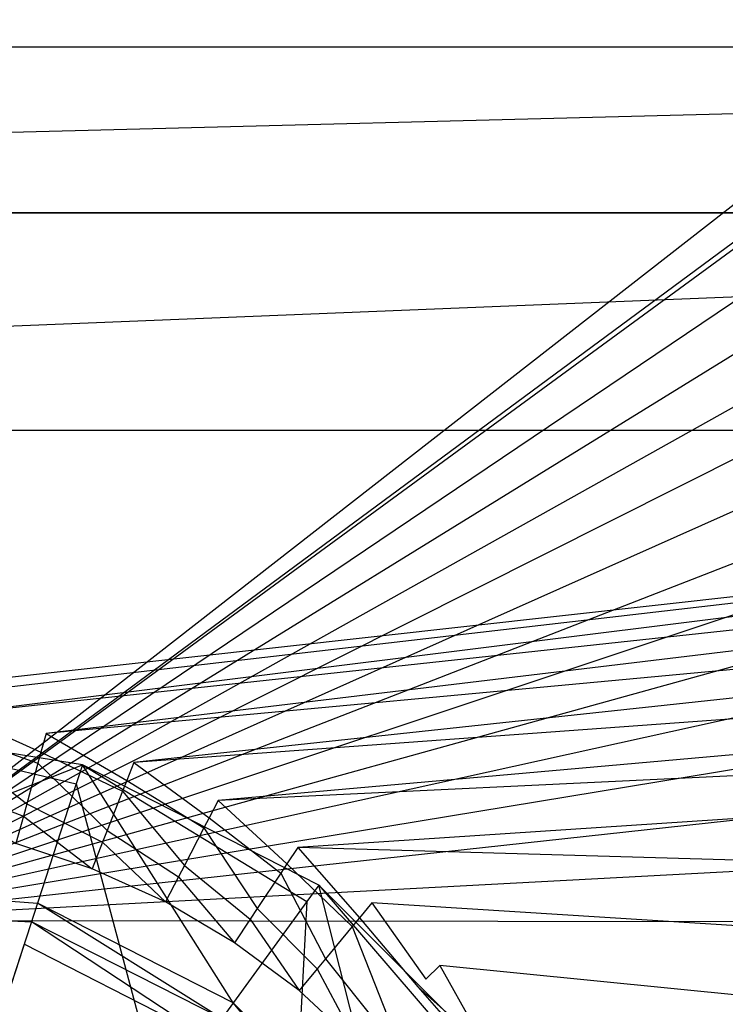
# Model space of a CAD drawing. Extents: x 0 to 0.55, y -0.37 to 0.
# Tile 17 of 28: x 0.282 to 0.307, y -0.161 to -0.126. Entities that reach past the tile are written whole.
import ezdxf

# ---------------------------------------------------------------- set-up
doc = ezdxf.new("R2010")
doc.units = 0
doc.layers.add('L0_ABLAUF60_ONOVO_1___REPLACEMT', color=7, linetype='CONTINUOUS')
doc.layers.add('L2_WT_51665_0___REPLACEMTFOREMP', color=7, linetype='CONTINUOUS')

msp = doc.modelspace()

# ---------------------------------------------------------------- linework, layer by layer
at = {"layer": 'L0_ABLAUF60_ONOVO_1___REPLACEMT', "color": 8}
for points, invisible_edges in [([(0.284442, -0.152416, 0.04059), (0.275172, -0.156097, 0.036784), (0.275172, -0.150948, 0.04059), (0.284442, -0.152416, 0.04059)], 13), ([(0.284222, -0.153094, 0.041272), (0.275172, -0.150948, 0.041272), (0.275172, -0.15166, 0.041272), (0.284222, -0.153094, 0.041272)], 13), ([(0.275172, -0.150948, 0.041272), (0.284222, -0.153094, 0.041272), (0.284442, -0.152416, 0.041272), (0.275172, -0.150948, 0.041272)], 14), ([(0.275172, -0.150948, 0.041272), (0.284442, -0.152416, 0.04059), (0.275172, -0.150948, 0.04059), (0.275172, -0.150948, 0.041272)], 13), ([(0.284442, -0.152416, 0.04059), (0.275172, -0.150948, 0.041272), (0.284442, -0.152416, 0.041272), (0.284442, -0.152416, 0.04059)], 14), ([(0.275172, -0.15166, 0.041272), (0.281511, -0.161438, 0.039496), (0.284222, -0.153094, 0.041272), (0.275172, -0.15166, 0.041272)], 14), ([(0.275172, -0.156097, 0.036784), (0.284442, -0.152416, 0.04059), (0.282851, -0.157313, 0.036784), (0.275172, -0.156097, 0.036784)], 14), ([(0.284442, -0.152416, 0.04059), (0.289778, -0.160843, 0.036784), (0.282851, -0.157313, 0.036784), (0.284442, -0.152416, 0.04059)], 13), ([(0.292386, -0.157254, 0.041272), (0.284442, -0.152416, 0.041272), (0.284222, -0.153094, 0.041272), (0.292386, -0.157254, 0.041272)], 13), ([(0.289778, -0.160843, 0.036784), (0.284442, -0.152416, 0.04059), (0.292805, -0.156677, 0.04059), (0.289778, -0.160843, 0.036784)], 14), ([(0.284442, -0.152416, 0.041272), (0.292386, -0.157254, 0.041272), (0.292805, -0.156677, 0.041272), (0.284442, -0.152416, 0.041272)], 14), ([(0.284442, -0.152416, 0.041272), (0.292805, -0.156677, 0.04059), (0.284442, -0.152416, 0.04059), (0.284442, -0.152416, 0.041272)], 13), ([(0.292805, -0.156677, 0.04059), (0.284442, -0.152416, 0.041272), (0.292805, -0.156677, 0.041272), (0.292805, -0.156677, 0.04059)], 14), ([(0.287229, -0.164352, 0.039496), (0.284222, -0.153094, 0.041272), (0.281511, -0.161438, 0.039496), (0.287229, -0.164352, 0.039496)], 13), ([(0.284222, -0.153094, 0.041272), (0.287229, -0.164352, 0.039496), (0.292386, -0.157254, 0.041272), (0.284222, -0.153094, 0.041272)], 14), ([(0.282851, -0.157313, 0.036784), (0.275172, -0.156789, 0.036272), (0.275172, -0.156097, 0.036784), (0.282851, -0.157313, 0.036784)], 13), ([(0.292805, -0.156677, 0.04059), (0.295276, -0.166341, 0.036784), (0.289778, -0.160843, 0.036784), (0.292805, -0.156677, 0.04059)], 13), ([(0.298866, -0.163733, 0.041272), (0.292805, -0.156677, 0.041272), (0.292386, -0.157254, 0.041272), (0.298866, -0.163733, 0.041272)], 13), ([(0.295276, -0.166341, 0.036784), (0.292805, -0.156677, 0.04059), (0.299442, -0.163314, 0.04059), (0.295276, -0.166341, 0.036784)], 14), ([(0.292805, -0.156677, 0.041272), (0.298866, -0.163733, 0.041272), (0.299442, -0.163314, 0.041272), (0.292805, -0.156677, 0.041272)], 14), ([(0.292805, -0.156677, 0.041272), (0.299442, -0.163314, 0.04059), (0.292805, -0.156677, 0.04059), (0.292805, -0.156677, 0.041272)], 13), ([(0.299442, -0.163314, 0.04059), (0.292805, -0.156677, 0.041272), (0.299442, -0.163314, 0.041272), (0.299442, -0.163314, 0.04059)], 14), ([(0.275172, -0.156789, 0.036272), (0.282851, -0.157313, 0.036784), (0.282637, -0.157972, 0.036272), (0.275172, -0.156789, 0.036272)], 14), ([(0.282637, -0.157972, 0.036272), (0.275172, -0.157627, 0.036272), (0.275172, -0.156789, 0.036272), (0.282637, -0.157972, 0.036272)], 13), ([(0.282851, -0.157313, 0.036784), (0.289372, -0.161403, 0.036272), (0.282637, -0.157972, 0.036272), (0.282851, -0.157313, 0.036784)], 13), ([(0.289372, -0.161403, 0.036272), (0.282851, -0.157313, 0.036784), (0.289778, -0.160843, 0.036784), (0.289372, -0.161403, 0.036272)], 14), ([(0.291768, -0.16889, 0.039496), (0.292386, -0.157254, 0.041272), (0.287229, -0.164352, 0.039496), (0.291768, -0.16889, 0.039496)], 13), ([(0.292386, -0.157254, 0.041272), (0.291768, -0.16889, 0.039496), (0.298866, -0.163733, 0.041272), (0.292386, -0.157254, 0.041272)], 14), ([(0.282378, -0.158769, 0.036272), (0.275172, -0.180948, 0.036272), (0.275172, -0.157627, 0.036272), (0.282378, -0.158769, 0.036272)], 14), ([(0.275172, -0.157627, 0.036272), (0.282637, -0.157972, 0.036272), (0.282378, -0.158769, 0.036272), (0.275172, -0.157627, 0.036272)], 14), ([(0.282637, -0.157972, 0.036272), (0.288879, -0.162081, 0.036272), (0.282378, -0.158769, 0.036272), (0.282637, -0.157972, 0.036272)], 13), ([(0.288879, -0.162081, 0.036272), (0.282637, -0.157972, 0.036272), (0.289372, -0.161403, 0.036272), (0.288879, -0.162081, 0.036272)], 14), ([(0.288879, -0.162081, 0.036272), (0.275172, -0.180948, 0.036272), (0.282378, -0.158769, 0.036272), (0.288879, -0.162081, 0.036272)], 14), ([(0.289778, -0.160843, 0.036784), (0.294716, -0.166748, 0.036272), (0.289372, -0.161403, 0.036272), (0.289778, -0.160843, 0.036784)], 13), ([(0.294716, -0.166748, 0.036272), (0.289778, -0.160843, 0.036784), (0.295276, -0.166341, 0.036784), (0.294716, -0.166748, 0.036272)], 14)]:
    msp.add_3dface(points, dxfattribs=dict(at, invisible_edges=invisible_edges))
at = {"layer": 'L2_WT_51665_0___REPLACEMTFOREMP', "color": 8}
for points, invisible_edges in [([(0.472158, -0.004168, 0.001757), (0.274999, -0.157936, 0.000809), (0.077828, -0.004168, 0.001755), (0.472158, -0.004168, 0.001757)], 14), ([(0.47234, -0.012079, 0.00167), (0.274999, -0.157936, 0.000809), (0.472158, -0.004168, 0.001757), (0.47234, -0.012079, 0.00167)], 14), ([(0.472375, -0.013561, 0.001656), (0.274999, -0.157936, 0.000809), (0.47234, -0.012079, 0.00167), (0.472375, -0.013561, 0.001656)], 14), ([(0.472674, -0.0247, 0.001528), (0.274999, -0.157936, 0.000809), (0.472375, -0.013561, 0.001656), (0.472674, -0.0247, 0.001528)], 14), ([(0.472972, -0.035833, 0.001401), (0.274999, -0.157936, 0.000809), (0.472674, -0.0247, 0.001528), (0.472972, -0.035833, 0.001401)], 14), ([(0.473271, -0.046966, 0.001273), (0.274999, -0.157936, 0.000809), (0.472972, -0.035833, 0.001401), (0.473271, -0.046966, 0.001273)], 14), ([(0.47357, -0.0581, 0.001146), (0.274999, -0.157936, 0.000809), (0.473271, -0.046966, 0.001273), (0.47357, -0.0581, 0.001146)], 14), ([(0.473869, -0.069233, 0.001019), (0.274999, -0.157936, 0.000809), (0.47357, -0.0581, 0.001146), (0.473869, -0.069233, 0.001019)], 14), ([(0.474168, -0.080367, 0.000891), (0.274999, -0.157936, 0.000809), (0.473869, -0.069233, 0.001019), (0.474168, -0.080367, 0.000891)], 14), ([(0.474466, -0.0915, 0.000764), (0.274999, -0.157936, 0.000809), (0.474168, -0.080367, 0.000891), (0.474466, -0.0915, 0.000764)], 14), ([(0.474765, -0.102634, 0.000636), (0.274999, -0.157936, 0.000809), (0.474466, -0.0915, 0.000764), (0.474765, -0.102634, 0.000636)], 14), ([(0.475064, -0.113767, 0.000509), (0.274999, -0.157936, 0.000809), (0.474765, -0.102634, 0.000636), (0.475064, -0.113767, 0.000509)], 14), ([(0.475363, -0.1249, 0.000382), (0.274999, -0.157936, 0.000809), (0.475064, -0.113767, 0.000509), (0.475363, -0.1249, 0.000382)], 14), ([(0.152739, -0.127016, 0.061661), (0.408046, -0.119371, 0.083462), (0.143404, -0.119371, 0.083462), (0.152739, -0.127016, 0.061661)], 14), ([(0.408046, -0.119371, 0.083462), (0.152739, -0.127016, 0.061661), (0.39903, -0.127016, 0.061661), (0.408046, -0.119371, 0.083462)], 13), ([(0.475662, -0.136034, 0.000254), (0.274999, -0.157936, 0.000809), (0.475363, -0.1249, 0.000382), (0.475662, -0.136034, 0.000254)], 14), ([(0.171132, -0.132889, 0.045801), (0.39903, -0.127016, 0.061661), (0.152739, -0.127016, 0.061661), (0.171132, -0.132889, 0.045801)], 14), ([(0.39903, -0.127016, 0.061661), (0.171132, -0.132889, 0.045801), (0.380606, -0.132889, 0.045801), (0.39903, -0.127016, 0.061661)], 13), ([(0.191365, -0.140591, 0.041213), (0.380606, -0.132889, 0.045801), (0.171132, -0.132889, 0.045801), (0.191365, -0.140591, 0.041213)], 13), ([(0.380606, -0.132889, 0.045801), (0.191365, -0.140591, 0.041213), (0.360177, -0.140591, 0.041213), (0.380606, -0.132889, 0.045801)], 14), ([(0.47596, -0.147167, 0.000127), (0.274999, -0.157936, 0.000809), (0.475662, -0.136034, 0.000254), (0.47596, -0.147167, 0.000127)], 14), ([(0.273433, -0.150269, 0.041723), (0.360177, -0.140591, 0.041213), (0.191365, -0.140591, 0.041213), (0.273433, -0.150269, 0.041723)], 13), ([(0.360177, -0.140591, 0.041213), (0.273433, -0.150269, 0.041723), (0.276704, -0.150269, 0.041723), (0.360177, -0.140591, 0.041213)], 14), ([(0.279957, -0.150617, 0.041725), (0.360177, -0.140591, 0.041213), (0.276704, -0.150269, 0.041723), (0.279957, -0.150617, 0.041725)], 13), ([(0.360177, -0.140591, 0.041213), (0.279957, -0.150617, 0.041725), (0.367953, -0.141149, 0.041221), (0.360177, -0.140591, 0.041213)], 14), ([(0.283155, -0.151308, 0.041729), (0.367953, -0.141149, 0.041221), (0.279957, -0.150617, 0.041725), (0.283155, -0.151308, 0.041729)], 13), ([(0.367953, -0.141149, 0.041221), (0.283155, -0.151308, 0.041729), (0.375637, -0.142731, 0.041244), (0.367953, -0.141149, 0.041221)], 14), ([(0.286261, -0.152336, 0.041736), (0.375637, -0.142731, 0.041244), (0.283155, -0.151308, 0.041729), (0.286261, -0.152336, 0.041736)], 13), ([(0.375637, -0.142731, 0.041244), (0.286261, -0.152336, 0.041736), (0.383102, -0.145312, 0.041283), (0.375637, -0.142731, 0.041244)], 14), ([(0.28924, -0.153688, 0.041744), (0.383102, -0.145312, 0.041283), (0.286261, -0.152336, 0.041736), (0.28924, -0.153688, 0.041744)], 13), ([(0.383102, -0.145312, 0.041283), (0.28924, -0.153688, 0.041744), (0.390225, -0.148849, 0.041335), (0.383102, -0.145312, 0.041283)], 14), ([(0.476257, -0.158204), (0.274999, -0.157936, 0.000809), (0.47596, -0.147167, 0.000127), (0.476257, -0.158204)], 14), ([(0.292059, -0.155349, 0.041755), (0.390225, -0.148849, 0.041335), (0.28924, -0.153688, 0.041744), (0.292059, -0.155349, 0.041755)], 13), ([(0.390225, -0.148849, 0.041335), (0.292059, -0.155349, 0.041755), (0.396887, -0.153283, 0.041401), (0.390225, -0.148849, 0.041335)], 14), ([(0.282973, -0.151975, 0.041734), (0.279957, -0.150617, 0.041725), (0.279847, -0.151299, 0.041729), (0.282973, -0.151975, 0.041734)], 13), ([(0.279957, -0.150617, 0.041725), (0.282973, -0.151975, 0.041734), (0.283155, -0.151308, 0.041729), (0.279957, -0.150617, 0.041725)], 14), ([(0.282869, -0.152358, 0.040741), (0.279847, -0.151299, 0.041729), (0.279784, -0.151691, 0.040736), (0.282869, -0.152358, 0.040741)], 13), ([(0.279847, -0.151299, 0.041729), (0.282869, -0.152358, 0.040741), (0.282973, -0.151975, 0.041734), (0.279847, -0.151299, 0.041729)], 14), ([(0.286009, -0.152979, 0.04174), (0.283155, -0.151308, 0.041729), (0.282973, -0.151975, 0.041734), (0.286009, -0.152979, 0.04174)], 13), ([(0.283155, -0.151308, 0.041729), (0.286009, -0.152979, 0.04174), (0.286261, -0.152336, 0.041736), (0.283155, -0.151308, 0.041729)], 14), ([(0.282476, -0.1538, 0.037002), (0.279784, -0.151691, 0.040736), (0.279547, -0.153166, 0.036998), (0.282476, -0.1538, 0.037002)], 13), ([(0.279784, -0.151691, 0.040736), (0.282476, -0.1538, 0.037002), (0.282869, -0.152358, 0.040741), (0.279784, -0.151691, 0.040736)], 14), ([(0.285865, -0.153349, 0.040747), (0.282973, -0.151975, 0.041734), (0.282869, -0.152358, 0.040741), (0.285865, -0.153349, 0.040747)], 13), ([(0.282973, -0.151975, 0.041734), (0.285865, -0.153349, 0.040747), (0.286009, -0.152979, 0.04174), (0.282973, -0.151975, 0.041734)], 14), ([(0.285321, -0.154741, 0.037008), (0.282869, -0.152358, 0.040741), (0.282476, -0.1538, 0.037002), (0.285321, -0.154741, 0.037008)], 13), ([(0.282869, -0.152358, 0.040741), (0.285321, -0.154741, 0.037008), (0.285865, -0.153349, 0.040747), (0.282869, -0.152358, 0.040741)], 14), ([(0.288922, -0.154301, 0.041748), (0.286261, -0.152336, 0.041736), (0.286009, -0.152979, 0.04174), (0.288922, -0.154301, 0.041748)], 13), ([(0.286261, -0.152336, 0.041736), (0.288922, -0.154301, 0.041748), (0.28924, -0.153688, 0.041744), (0.286261, -0.152336, 0.041736)], 14), ([(0.282356, -0.154238, 0.036171), (0.279547, -0.153166, 0.036998), (0.279474, -0.153614, 0.036167), (0.282356, -0.154238, 0.036171)], 13), ([(0.279547, -0.153166, 0.036998), (0.282356, -0.154238, 0.036171), (0.282476, -0.1538, 0.037002), (0.279547, -0.153166, 0.036998)], 14), ([(0.288739, -0.154653, 0.040755), (0.286009, -0.152979, 0.04174), (0.285865, -0.153349, 0.040747), (0.288739, -0.154653, 0.040755)], 13), ([(0.286009, -0.152979, 0.04174), (0.288739, -0.154653, 0.040755), (0.288922, -0.154301, 0.041748), (0.286009, -0.152979, 0.04174)], 14), ([(0.402978, -0.158541, 0.04148), (0.396887, -0.153283, 0.041401), (0.292059, -0.155349, 0.041755), (0.402978, -0.158541, 0.04148)], 14), ([(0.279474, -0.153614, 0.036167), (0.282092, -0.155206, 0.036177), (0.282356, -0.154238, 0.036171), (0.279474, -0.153614, 0.036167)], 14), ([(0.288049, -0.155979, 0.037016), (0.285865, -0.153349, 0.040747), (0.285321, -0.154741, 0.037008), (0.288049, -0.155979, 0.037016)], 13), ([(0.285865, -0.153349, 0.040747), (0.288049, -0.155979, 0.037016), (0.288739, -0.154653, 0.040755), (0.285865, -0.153349, 0.040747)], 14), ([(0.285155, -0.155164, 0.036177), (0.282476, -0.1538, 0.037002), (0.282356, -0.154238, 0.036171), (0.285155, -0.155164, 0.036177)], 13), ([(0.282476, -0.1538, 0.037002), (0.285155, -0.155164, 0.036177), (0.285321, -0.154741, 0.037008), (0.282476, -0.1538, 0.037002)], 14), ([(0.291677, -0.155924, 0.041758), (0.28924, -0.153688, 0.041744), (0.288922, -0.154301, 0.041748), (0.291677, -0.155924, 0.041758)], 13), ([(0.28924, -0.153688, 0.041744), (0.291677, -0.155924, 0.041758), (0.292059, -0.155349, 0.041755), (0.28924, -0.153688, 0.041744)], 14), ([(0.28479, -0.156099, 0.036183), (0.282356, -0.154238, 0.036171), (0.282092, -0.155206, 0.036177), (0.28479, -0.156099, 0.036183)], 13), ([(0.282356, -0.154238, 0.036171), (0.28479, -0.156099, 0.036183), (0.285155, -0.155164, 0.036177), (0.282356, -0.154238, 0.036171)], 14), ([(0.291457, -0.156255, 0.040765), (0.288922, -0.154301, 0.041748), (0.288739, -0.154653, 0.040755), (0.291457, -0.156255, 0.040765)], 13), ([(0.288922, -0.154301, 0.041748), (0.291457, -0.156255, 0.040765), (0.291677, -0.155924, 0.041758), (0.288922, -0.154301, 0.041748)], 14), ([(0.290631, -0.1575, 0.037025), (0.288739, -0.154653, 0.040755), (0.288049, -0.155979, 0.037016), (0.290631, -0.1575, 0.037025)], 13), ([(0.288739, -0.154653, 0.040755), (0.290631, -0.1575, 0.037025), (0.291457, -0.156255, 0.040765), (0.288739, -0.154653, 0.040755)], 14), ([(0.28784, -0.156382, 0.036184), (0.285321, -0.154741, 0.037008), (0.285155, -0.155164, 0.036177), (0.28784, -0.156382, 0.036184)], 13), ([(0.285321, -0.154741, 0.037008), (0.28784, -0.156382, 0.036184), (0.288049, -0.155979, 0.037016), (0.285321, -0.154741, 0.037008)], 14), ([(0.28479, -0.156099, 0.036183), (0.282092, -0.155206, 0.036177), (0.275069, -0.180969, 0.036339), (0.28479, -0.156099, 0.036183)], 14), ([(0.287377, -0.157273, 0.03619), (0.285155, -0.155164, 0.036177), (0.28479, -0.156099, 0.036183), (0.287377, -0.157273, 0.03619)], 13), ([(0.285155, -0.155164, 0.036177), (0.287377, -0.157273, 0.03619), (0.28784, -0.156382, 0.036184), (0.285155, -0.155164, 0.036177)], 14), ([(0.294244, -0.157831, 0.04177), (0.292059, -0.155349, 0.041755), (0.291677, -0.155924, 0.041758), (0.294244, -0.157831, 0.04177)], 13), ([(0.402978, -0.158541, 0.04148), (0.292059, -0.155349, 0.041755), (0.294685, -0.1573, 0.041767), (0.402978, -0.158541, 0.04148)], 14), ([(0.292059, -0.155349, 0.041755), (0.294244, -0.157831, 0.04177), (0.294685, -0.1573, 0.041767), (0.292059, -0.155349, 0.041755)], 14), ([(0.29038, -0.157879, 0.036194), (0.288049, -0.155979, 0.037016), (0.28784, -0.156382, 0.036184), (0.29038, -0.157879, 0.036194)], 13), ([(0.288049, -0.155979, 0.037016), (0.29038, -0.157879, 0.036194), (0.290631, -0.1575, 0.037025), (0.288049, -0.155979, 0.037016)], 14), ([(0.29399, -0.158137, 0.040777), (0.291677, -0.155924, 0.041758), (0.291457, -0.156255, 0.040765), (0.29399, -0.158137, 0.040777)], 13), ([(0.291677, -0.155924, 0.041758), (0.29399, -0.158137, 0.040777), (0.294244, -0.157831, 0.04177), (0.291677, -0.155924, 0.041758)], 14), ([(0.287377, -0.157273, 0.03619), (0.28479, -0.156099, 0.036183), (0.275069, -0.180969, 0.036339), (0.287377, -0.157273, 0.03619)], 14), ([(0.289825, -0.158715, 0.036199), (0.28784, -0.156382, 0.036184), (0.287377, -0.157273, 0.03619), (0.289825, -0.158715, 0.036199)], 13), ([(0.28784, -0.156382, 0.036184), (0.289825, -0.158715, 0.036199), (0.29038, -0.157879, 0.036194), (0.28784, -0.156382, 0.036184)], 14), ([(0.293037, -0.159287, 0.037036), (0.291457, -0.156255, 0.040765), (0.290631, -0.1575, 0.037025), (0.293037, -0.159287, 0.037036)], 13), ([(0.291457, -0.156255, 0.040765), (0.293037, -0.159287, 0.037036), (0.29399, -0.158137, 0.040777), (0.291457, -0.156255, 0.040765)], 14), ([(0.289825, -0.158715, 0.036199), (0.287377, -0.157273, 0.03619), (0.275069, -0.180969, 0.036339), (0.289825, -0.158715, 0.036199)], 14), ([(0.296594, -0.160001, 0.041784), (0.294685, -0.1573, 0.041767), (0.294244, -0.157831, 0.04177), (0.296594, -0.160001, 0.041784)], 13), ([(0.408398, -0.164534, 0.041569), (0.402978, -0.158541, 0.04148), (0.294685, -0.1573, 0.041767), (0.408398, -0.164534, 0.041569)], 14), ([(0.408398, -0.164534, 0.041569), (0.294685, -0.1573, 0.041767), (0.297089, -0.159519, 0.041781), (0.408398, -0.164534, 0.041569)], 14), ([(0.294685, -0.1573, 0.041767), (0.296594, -0.160001, 0.041784), (0.297089, -0.159519, 0.041781), (0.294685, -0.1573, 0.041767)], 14), ([(0.292747, -0.159637, 0.036205), (0.290631, -0.1575, 0.037025), (0.29038, -0.157879, 0.036194), (0.292747, -0.159637, 0.036205)], 13), ([(0.290631, -0.1575, 0.037025), (0.292747, -0.159637, 0.036205), (0.293037, -0.159287, 0.037036), (0.290631, -0.1575, 0.037025)], 14), ([(0.389514, -0.297264, 0.000015), (0.372722, -0.301833, 0.000015), (0.274999, -0.157936, 0.000809), (0.389514, -0.297264, 0.000015)], 14), ([(0.426271, -0.279809, 0.000012), (0.414631, -0.287851, 0.000014), (0.274999, -0.157936, 0.000809), (0.426271, -0.279809, 0.000012)], 14), ([(0.455527, -0.243845, 0.000008), (0.446904, -0.257623, 0.000009), (0.274999, -0.157936, 0.000809), (0.455527, -0.243845, 0.000008)], 14), ([(0.472832, -0.194669, 0.000003), (0.46861, -0.212094, 0.000005), (0.274999, -0.157936, 0.000809), (0.472832, -0.194669, 0.000003)], 14), ([(0.372722, -0.301833, 0.000015), (0.351186, -0.305454, 0.000015), (0.274999, -0.157936, 0.000809), (0.372722, -0.301833, 0.000015)], 14), ([(0.402376, -0.29368, 0.000015), (0.389514, -0.297264, 0.000015), (0.274999, -0.157936, 0.000809), (0.402376, -0.29368, 0.000015)], 14), ([(0.437093, -0.269678, 0.000011), (0.426271, -0.279809, 0.000012), (0.274999, -0.157936, 0.000809), (0.437093, -0.269678, 0.000011)], 14), ([(0.462807, -0.228582, 0.000006), (0.455527, -0.243845, 0.000008), (0.274999, -0.157936, 0.000809), (0.462807, -0.228582, 0.000006)], 14), ([(0.475396, -0.17661, 0.000001), (0.472832, -0.194669, 0.000003), (0.274999, -0.157936, 0.000809), (0.475396, -0.17661, 0.000001)], 14), ([(0.325982, -0.306851, 0.000015), (0.300648, -0.306851, 0.000015), (0.274999, -0.157936, 0.000809), (0.325982, -0.306851, 0.000015)], 14), ([(0.300648, -0.306851, 0.000015), (0.275, -0.306851, 0.000015), (0.274999, -0.157936, 0.000809), (0.300648, -0.306851, 0.000015)], 14), ([(0.414631, -0.287851, 0.000014), (0.402376, -0.29368, 0.000015), (0.274999, -0.157936, 0.000809), (0.414631, -0.287851, 0.000014)], 14), ([(0.446904, -0.257623, 0.000009), (0.437093, -0.269678, 0.000011), (0.274999, -0.157936, 0.000809), (0.446904, -0.257623, 0.000009)], 14), ([(0.46861, -0.212094, 0.000005), (0.462807, -0.228582, 0.000006), (0.274999, -0.157936, 0.000809), (0.46861, -0.212094, 0.000005)], 14), ([(0.476257, -0.158204), (0.475396, -0.17661, 0.000001), (0.274999, -0.157936, 0.000809), (0.476257, -0.158204)], 14), ([(0.351186, -0.305454, 0.000015), (0.325982, -0.306851, 0.000015), (0.274999, -0.157936, 0.000809), (0.351186, -0.305454, 0.000015)], 14), ([(0.292106, -0.16041, 0.03621), (0.29038, -0.157879, 0.036194), (0.289825, -0.158715, 0.036199), (0.292106, -0.16041, 0.03621)], 13), ([(0.29038, -0.157879, 0.036194), (0.292106, -0.16041, 0.03621), (0.292747, -0.159637, 0.036205), (0.29038, -0.157879, 0.036194)], 14), ([(0.295238, -0.16132, 0.037049), (0.29399, -0.158137, 0.040777), (0.293037, -0.159287, 0.037036), (0.295238, -0.16132, 0.037049)], 13), ([(0.296309, -0.160277, 0.040791), (0.294244, -0.157831, 0.04177), (0.29399, -0.158137, 0.040777), (0.296309, -0.160277, 0.040791)], 13), ([(0.29399, -0.158137, 0.040777), (0.295238, -0.16132, 0.037049), (0.296309, -0.160277, 0.040791), (0.29399, -0.158137, 0.040777)], 14), ([(0.294244, -0.157831, 0.04177), (0.296309, -0.160277, 0.040791), (0.296594, -0.160001, 0.041784), (0.294244, -0.157831, 0.04177)], 14), ([(0.292106, -0.16041, 0.03621), (0.289825, -0.158715, 0.036199), (0.275069, -0.180969, 0.036339), (0.292106, -0.16041, 0.03621)], 14), ([(0.294913, -0.161637, 0.036218), (0.293037, -0.159287, 0.037036), (0.292747, -0.159637, 0.036205), (0.294913, -0.161637, 0.036218)], 13), ([(0.293037, -0.159287, 0.037036), (0.294913, -0.161637, 0.036218), (0.295238, -0.16132, 0.037049), (0.293037, -0.159287, 0.037036)], 14), ([(0.2987, -0.162407, 0.041799), (0.297089, -0.159519, 0.041781), (0.296594, -0.160001, 0.041784), (0.2987, -0.162407, 0.041799)], 13), ([(0.413057, -0.171164, 0.041668), (0.408398, -0.164534, 0.041569), (0.297089, -0.159519, 0.041781), (0.413057, -0.171164, 0.041668)], 14), ([(0.413057, -0.171164, 0.041668), (0.297089, -0.159519, 0.041781), (0.299243, -0.161981, 0.041797), (0.413057, -0.171164, 0.041668)], 14), ([(0.297089, -0.159519, 0.041781), (0.2987, -0.162407, 0.041799), (0.299243, -0.161981, 0.041797), (0.297089, -0.159519, 0.041781)], 14), ([(0.294194, -0.162337, 0.036222), (0.292747, -0.159637, 0.036205), (0.292106, -0.16041, 0.03621), (0.294194, -0.162337, 0.036222)], 13), ([(0.292747, -0.159637, 0.036205), (0.294194, -0.162337, 0.036222), (0.294913, -0.161637, 0.036218), (0.292747, -0.159637, 0.036205)], 14), ([(0.296309, -0.160277, 0.040791), (0.2987, -0.162407, 0.041799), (0.296594, -0.160001, 0.041784), (0.296309, -0.160277, 0.040791)], 14), ([(0.294194, -0.162337, 0.036222), (0.292106, -0.16041, 0.03621), (0.275069, -0.180969, 0.036339), (0.294194, -0.162337, 0.036222)], 14), ([(0.295238, -0.16132, 0.037049), (0.298387, -0.162652, 0.040806), (0.296309, -0.160277, 0.040791), (0.295238, -0.16132, 0.037049)], 14), ([(0.2987, -0.162407, 0.041799), (0.296309, -0.160277, 0.040791), (0.298387, -0.162652, 0.040806), (0.2987, -0.162407, 0.041799)], 13)]:
    msp.add_3dface(points, dxfattribs=dict(at, invisible_edges=invisible_edges))

doc.saveas('drawing.dxf')
